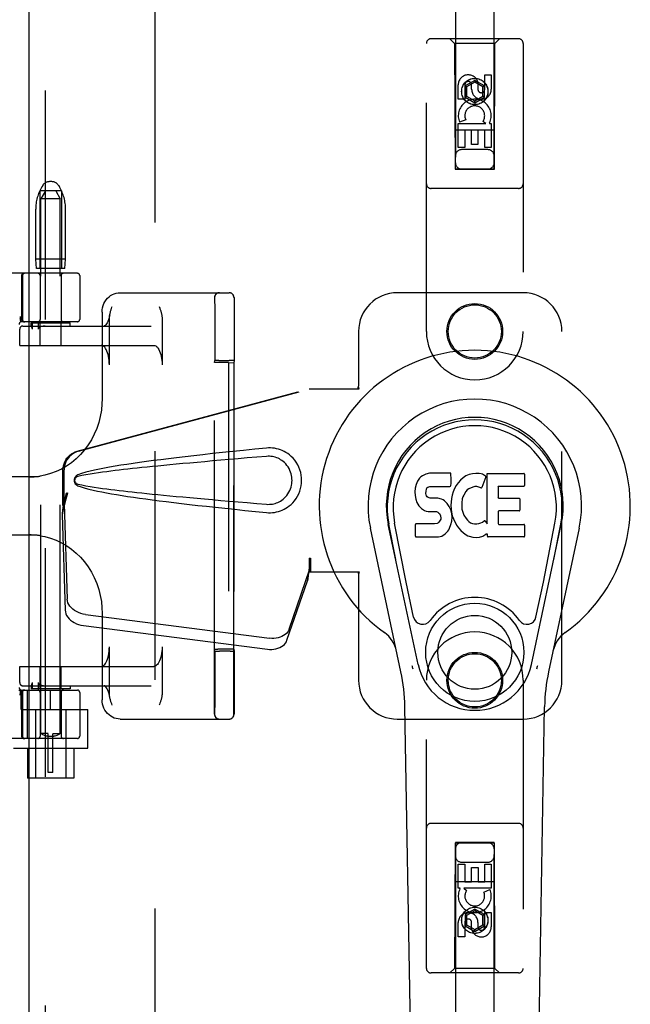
# Model space of a CAD drawing. Header units: inches. Extents: x 0 to 268, y 0 to 174.
# Tile 62 of 85: x 85.36 to 89.3, y 86.12 to 92.47. Entities that reach past the tile are written whole.
import ezdxf

# ---------------------------------------------------------------- set-up
doc = ezdxf.new("R2010")
doc.units = ezdxf.units.IN
doc.header["$LTSCALE"] = 14.749625
doc.header["$MEASUREMENT"] = 0
doc.linetypes.add('HIDDEN', pattern=[0.2, 0.1, -0.1])
doc.layers.add('DEFAULT_2', color=8, linetype='HIDDEN')
doc.layers.add('RIGHTHAND_DOOR_ASSEMBLY', color=7, linetype='CONTINUOUS')

msp = doc.modelspace()

# ---------------------------------------------------------------- linework, layer by layer
at = {"layer": 'DEFAULT_2', "color": 8, "linetype": 'HIDDEN'}
for p, q in [((86.232, 52.8157), (86.232, 125.8577)), ((85.5059, 91.4034), (85.5004, 91.3942)), ((85.5652, 91.4277), (85.5488, 91.4277)), ((85.6081, 91.4034), (85.6136, 91.3942)), ((85.487, 91.3677), (85.487, 90.8677)), ((85.627, 91.3677), (85.487, 91.3677)), ((85.5245, 91.3677), (85.4945, 91.3177)), ((85.6195, 91.3177), (85.4945, 91.3177)), ((85.4945, 87.8677), (85.4945, 91.3177)), ((85.5895, 91.3677), (85.6195, 91.3177)), ((85.6195, 87.8677), (85.6195, 91.3177)), ((85.627, 91.3677), (85.627, 90.8677)), ((85.4605, 90.9277), (85.4605, 91.2501)), ((85.6535, 90.9277), (85.6535, 91.2501)), ((85.6535, 90.9277), (85.4605, 90.9277)), ((85.4655, 90.8677), (85.4605, 90.9277)), ((85.6485, 90.8677), (85.6535, 90.9277)), ((85.7295, 90.8367), (83.2345, 90.8367)), ((85.3695, 90.8217), (85.3695, 90.5392)), ((85.3751, 90.8217), (85.3751, 90.5392)), ((85.6485, 90.8677), (85.4655, 90.8677)), ((85.4895, 90.8217), (85.4895, 90.5392)), ((85.6245, 90.8217), (85.6245, 90.5392)), ((85.7445, 90.8217), (85.7445, 90.5392)), ((86.0059, 90.7117), (86.7095, 90.7117)), ((86.6147, 87.9927), (86.6147, 90.6807)), ((86.7397, 87.9927), (86.7397, 90.6807)), ((86.6155, 90.6788), (86.6156, 90.6658)), ((86.6156, 90.6658), (86.6157, 90.6168)), ((86.6157, 90.6168), (86.6158, 90.5243)), ((86.7405, 90.6788), (86.7406, 90.6659)), ((86.7406, 90.6659), (86.7407, 90.6167)), ((86.7407, 90.6167), (86.7408, 90.5239)), ((85.8897, 90.5867), (85.8897, 90.028)), ((85.3622, 90.5388), (85.3623, 90.5382)), ((85.3657, 90.5238), (85.3623, 90.5382)), ((85.7295, 90.5242), (85.3691, 90.5242)), ((85.3774, 90.4967), (86.2053, 90.4967)), ((85.432, 90.5167), (85.682, 90.5167)), ((85.432, 90.4965), (85.432, 90.5167)), ((85.432, 90.4966), (85.432, 90.4967)), ((85.4394, 90.4767), (85.4394, 90.5167)), ((85.4761, 90.5167), (85.4761, 90.4767)), ((85.4895, 90.3717), (85.4895, 90.5167)), ((85.6245, 90.3717), (85.6245, 90.5167)), ((85.682, 90.4967), (85.682, 90.5167)), ((85.9361, 90.2467), (85.9361, 90.5482)), ((86.2761, 90.5482), (86.2761, 90.2467)), ((86.6158, 90.5243), (86.6158, 90.3862)), ((86.7408, 90.5239), (86.7408, 90.3853)), ((85.3574, 90.3717), (85.3574, 90.4767)), ((85.3576, 90.3717), (85.3576, 90.4767)), ((85.3574, 90.3717), (86.2234, 90.3717)), ((86.6158, 90.3862), (86.6158, 90.2736)), ((86.7408, 90.3853), (86.7408, 90.2736)), ((86.6152, 90.2607), (86.6158, 90.2736)), ((86.6152, 88.4126), (86.6152, 90.2607)), ((86.6328, 90.2741), (86.6249, 90.274)), ((86.642, 90.2741), (86.6328, 90.2741)), ((86.7052, 90.2611), (86.6352, 90.2611)), ((86.642, 90.2741), (86.7099, 90.2742)), ((86.7052, 90.2611), (86.7401, 90.2597)), ((86.7052, 90.2611), (86.7052, 88.4122)), ((86.7194, 90.2741), (86.7099, 90.2742)), ((86.7408, 90.2736), (86.7401, 90.2597)), ((86.7401, 90.2597), (86.7401, 88.4136)), ((85.4658, 89.5242), (84.9882, 89.5242)), ((84.9882, 89.1492), (85.4658, 89.1492)), ((85.8897, 88.6453), (85.8897, 88.0867)), ((85.9361, 88.1251), (85.9361, 88.4267)), ((86.2761, 88.4267), (86.2761, 88.1251)), ((86.6158, 88.3997), (86.6152, 88.4126)), ((86.7052, 88.4122), (86.6352, 88.4122)), ((86.6373, 88.3992), (86.6469, 88.3992)), ((86.7147, 88.3992), (86.6469, 88.3992)), ((86.7401, 88.4136), (86.7052, 88.4122)), ((86.7147, 88.3992), (86.7239, 88.3992)), ((86.7239, 88.3992), (86.7318, 88.3993)), ((86.7401, 88.4136), (86.7408, 88.3997)), ((85.3574, 88.3017), (86.2234, 88.3017)), ((85.3574, 88.1967), (85.3574, 88.3017)), ((85.3576, 88.1967), (85.3576, 88.3017)), ((85.4895, 88.1567), (85.4895, 88.3017)), ((85.6245, 88.1567), (85.6245, 88.3017)), ((85.3517, 88.1492), (85.7295, 88.1492)), ((85.3623, 88.1351), (85.3657, 88.1495)), ((85.367, 88.0242), (85.367, 88.1492)), ((85.3774, 88.1767), (86.2053, 88.1767)), ((85.4072, 87.8367), (85.4072, 88.1492)), ((85.432, 88.1769), (85.432, 88.1567)), ((85.432, 88.1767), (85.432, 88.1768)), ((85.682, 88.1567), (85.432, 88.1567)), ((85.4339, 88.1812), (85.4357, 88.1848)), ((85.4394, 88.1567), (85.4394, 88.1967)), ((85.4761, 88.1967), (85.4761, 88.1567)), ((85.557, 88.0242), (85.557, 88.1492)), ((85.682, 88.1767), (85.682, 88.1567)), ((85.3601, 88.1162), (85.3607, 88.1206)), ((85.3623, 88.1351), (85.3622, 88.1345)), ((85.3695, 88.1342), (85.3695, 87.8517)), ((85.3751, 88.1342), (85.3751, 87.8517)), ((85.4895, 88.1342), (85.4895, 87.8517)), ((85.6245, 88.1342), (85.6245, 87.8517)), ((85.7445, 88.1342), (85.7445, 87.8517)), ((86.6157, 88.1147), (86.6157, 88.0912)), ((86.6157, 88.0912), (86.6157, 88.0601)), ((86.7407, 88.1148), (86.7407, 88.0912)), ((86.7407, 88.0912), (86.7407, 88.06)), ((85.367, 88.0242), (85.797, 88.0242)), ((85.4595, 88.0242), (85.4595, 87.5817)), ((85.6545, 88.0242), (85.6545, 87.5817)), ((85.797, 87.7747), (85.797, 88.0242)), ((86.6157, 88.0601), (86.6156, 88.0092)), ((86.7407, 88.06), (86.7406, 88.0091)), ((86.0059, 87.9617), (86.7095, 87.9617)), ((85.7295, 87.8367), (83.2345, 87.8367)), ((85.542, 87.8677), (85.4945, 87.8677)), ((85.4945, 87.8677), (85.4948, 87.8675)), ((85.4977, 87.8659), (85.4948, 87.8675)), ((85.5003, 87.8645), (85.4977, 87.8659)), ((85.5036, 87.8628), (85.5003, 87.8645)), ((85.5076, 87.8609), (85.5035, 87.8628)), ((85.5123, 87.8587), (85.5075, 87.8609)), ((85.5176, 87.8566), (85.5122, 87.8588)), ((85.5233, 87.8545), (85.5175, 87.8566)), ((85.5294, 87.8525), (85.5232, 87.8545)), ((85.5356, 87.851), (85.5293, 87.8526)), ((85.542, 87.8497), (85.5356, 87.851)), ((85.542, 87.6177), (85.542, 87.8676)), ((85.572, 87.8485), (85.542, 87.8485)), ((85.572, 87.8677), (85.6195, 87.8677)), ((85.572, 87.6177), (85.572, 87.8676)), ((85.572, 87.8497), (85.5784, 87.851)), ((85.5847, 87.8526), (85.5784, 87.851)), ((85.5908, 87.8545), (85.5846, 87.8525)), ((85.5965, 87.8566), (85.5907, 87.8545)), ((85.6018, 87.8588), (85.5964, 87.8566)), ((85.6064, 87.8609), (85.6017, 87.8587)), ((85.6104, 87.8628), (85.6064, 87.8609)), ((85.6137, 87.8645), (85.6104, 87.8628)), ((85.6163, 87.8659), (85.6137, 87.8645)), ((85.6191, 87.8675), (85.6162, 87.8659)), ((85.6191, 87.8675), (85.6195, 87.8677)), ((85.317, 87.7747), (85.797, 87.7747)), ((85.407, 87.7747), (85.407, 87.5817)), ((85.707, 87.7747), (85.707, 87.5817)), ((85.707, 87.5817), (85.407, 87.5817)), ((85.572, 87.6177), (85.542, 87.6177))]:
    msp.add_line(p, q, dxfattribs=at)
for points in [[(85.8896, 90.5867), (85.8904, 90.6008), (85.8926, 90.6147), (85.8963, 90.6283), (85.9013, 90.6413), (85.9077, 90.6536), (85.9153, 90.6651), (85.9241, 90.6755), (85.9338, 90.6848), (85.9444, 90.6928), (85.9558, 90.6995), (85.9678, 90.7048), (85.9802, 90.7086), (85.993, 90.7109), (86.0059, 90.7117)], [(86.6155, 90.6807), (86.6155, 90.6801), (86.6155, 90.6788)], [(86.7405, 90.6807), (86.7405, 90.6801), (86.7405, 90.6788)], [(85.9496, 90.6088), (85.9527, 90.6174), (85.9542, 90.6217)], [(86.258, 90.6217), (86.2612, 90.6129), (86.2627, 90.6085), (86.2642, 90.6041), (86.2657, 90.5997), (86.2672, 90.5953), (86.2685, 90.5908), (86.2699, 90.5864), (86.2711, 90.5818), (86.2723, 90.5772), (86.2733, 90.5726), (86.2742, 90.5679), (86.275, 90.5631), (86.2756, 90.5582), (86.276, 90.5532), (86.2761, 90.5482)], [(85.3601, 90.5571), (85.3607, 90.5527), (85.3612, 90.5482)], [(85.9381, 90.5681), (85.9368, 90.5616), (85.9337, 90.5485), (85.93, 90.5366), (85.926, 90.5262), (85.9218, 90.5173), (85.9175, 90.5101), (85.9133, 90.5045), (85.9094, 90.5006), (85.9061, 90.4981), (85.9034, 90.4969), (85.9015, 90.4967)], [(85.9361, 90.5482), (85.9363, 90.5539), (85.9368, 90.5593), (85.9374, 90.5644), (85.9381, 90.5681)], [(85.9381, 90.5681), (85.9383, 90.5692), (85.9392, 90.5738), (85.9402, 90.5783), (85.9414, 90.5827), (85.9426, 90.5871), (85.9439, 90.5915), (85.9452, 90.5958), (85.9467, 90.6002), (85.9481, 90.6045), (85.9496, 90.6088)], [(85.3622, 90.5388), (85.3617, 90.5435), (85.3612, 90.5482)], [(85.4339, 90.4919), (85.4336, 90.4927), (85.4332, 90.4934), (85.4329, 90.4941), (85.4326, 90.4948), (85.4324, 90.4954), (85.4322, 90.4959), (85.432, 90.4963), (85.432, 90.4966)], [(85.4394, 90.4767), (85.4393, 90.478), (85.4391, 90.4793), (85.4389, 90.4806), (85.4385, 90.4817), (85.4382, 90.4828), (85.4378, 90.4838), (85.4374, 90.4848), (85.437, 90.4858), (85.4365, 90.4867), (85.4361, 90.4877), (85.4356, 90.4886), (85.4339, 90.4919)], [(85.488, 90.4895), (85.4864, 90.4886), (85.4849, 90.4877), (85.4835, 90.4868), (85.4822, 90.4858), (85.481, 90.4849), (85.4799, 90.4839), (85.4789, 90.4828), (85.478, 90.4817), (85.4772, 90.4805), (85.4766, 90.4793), (85.4763, 90.478), (85.4761, 90.4767)], [(85.521, 90.4967), (85.5142, 90.4963), (85.508, 90.4957), (85.5023, 90.4946), (85.497, 90.4932), (85.4923, 90.4915), (85.488, 90.4895)], [(85.9361, 90.2467), (85.9358, 90.2607), (85.9348, 90.2745), (85.9332, 90.2879), (85.9309, 90.3009), (85.928, 90.3132), (85.9246, 90.3246), (85.9207, 90.335), (85.9163, 90.3444), (85.9114, 90.3525), (85.9063, 90.3593), (85.9008, 90.3646), (85.8951, 90.3685), (85.8893, 90.3708), (85.8834, 90.3717)], [(86.2234, 90.3717), (86.2293, 90.3708), (86.2351, 90.3685), (86.2408, 90.3646), (86.2463, 90.3593), (86.2514, 90.3525), (86.2563, 90.3444), (86.2607, 90.335), (86.2646, 90.3246), (86.268, 90.3132), (86.2709, 90.3009), (86.2732, 90.2879), (86.2748, 90.2745), (86.2758, 90.2607), (86.2761, 90.2467)], [(86.6249, 90.274), (86.6218, 90.2739), (86.6192, 90.2739), (86.6173, 90.2738), (86.6162, 90.2737), (86.6158, 90.2736)], [(86.7408, 90.2736), (86.7405, 90.2737), (86.7393, 90.2738), (86.7375, 90.2739), (86.7349, 90.2739), (86.7318, 90.274), (86.7281, 90.274), (86.7194, 90.2741)], [(85.8897, 90.0281), (85.8885, 89.9942), (85.8843, 89.9538), (85.8772, 89.9138), (85.8671, 89.8745), (85.8541, 89.8361), (85.8384, 89.799), (85.8199, 89.7633), (85.7989, 89.7294), (85.7754, 89.6974), (85.7496, 89.6676), (85.7216, 89.6402), (85.6917, 89.6154), (85.6601, 89.5932), (85.6269, 89.574), (85.5923, 89.5577), (85.5567, 89.5446), (85.5202, 89.5346), (85.4888, 89.5288)], [(85.4221, 89.5242), (85.4279, 89.5242), (85.4336, 89.5243), (85.4393, 89.5244), (85.445, 89.5247), (85.4507, 89.5249), (85.4563, 89.5253), (85.4618, 89.5257), (85.4673, 89.5262), (85.4728, 89.5267), (85.4782, 89.5273), (85.4836, 89.528), (85.4889, 89.5288)], [(85.4889, 89.1445), (85.4843, 89.1452), (85.4797, 89.1458), (85.4751, 89.1463), (85.4705, 89.1468), (85.4658, 89.1473), (85.461, 89.1477), (85.4563, 89.148), (85.4515, 89.1483), (85.4466, 89.1486), (85.4418, 89.1488), (85.4369, 89.1489), (85.432, 89.1491), (85.427, 89.1491), (85.4221, 89.1492)], [(85.4888, 89.1445), (85.5206, 89.1386), (85.5571, 89.1286), (85.5927, 89.1154), (85.6273, 89.0991), (85.6605, 89.0798), (85.6922, 89.0576), (85.7221, 89.0327), (85.75, 89.0052), (85.7758, 88.9754), (85.7992, 88.9434), (85.8202, 88.9095), (85.8386, 88.8738), (85.8543, 88.8367), (85.8672, 88.7984), (85.8773, 88.759), (85.8844, 88.719), (85.8885, 88.6786), (85.8897, 88.6452)], [(85.8834, 88.3017), (85.8893, 88.3025), (85.8951, 88.3048), (85.9008, 88.3087), (85.9063, 88.314), (85.9114, 88.3208), (85.9163, 88.3289), (85.9207, 88.3383), (85.9246, 88.3487), (85.928, 88.3602), (85.9309, 88.3724), (85.9332, 88.3854), (85.9348, 88.3988), (85.9358, 88.4126), (85.9361, 88.4267)], [(86.2761, 88.4267), (86.2758, 88.4126), (86.2748, 88.3988), (86.2732, 88.3854), (86.2709, 88.3724), (86.268, 88.3602), (86.2646, 88.3487), (86.2607, 88.3383), (86.2563, 88.3289), (86.2514, 88.3208), (86.2463, 88.314), (86.2408, 88.3087), (86.2351, 88.3048), (86.2293, 88.3025), (86.2234, 88.3017)], [(86.6158, 88.3997), (86.6162, 88.3996), (86.6174, 88.3995), (86.6192, 88.3994), (86.6218, 88.3994), (86.6249, 88.3993), (86.6286, 88.3993), (86.6373, 88.3992)], [(86.6158, 88.3997), (86.6158, 88.3621), (86.6158, 88.344), (86.6158, 88.3263)], [(86.7318, 88.3993), (86.7349, 88.3994), (86.7375, 88.3994), (86.7393, 88.3995), (86.7405, 88.3996), (86.7408, 88.3997)], [(86.7408, 88.3997), (86.7408, 88.3625), (86.7408, 88.3444), (86.7408, 88.3268)], [(86.6158, 88.3263), (86.6158, 88.292), (86.6158, 88.2754), (86.6158, 88.2591), (86.6158, 88.2431)], [(86.7408, 88.3268), (86.7408, 88.2925), (86.7408, 88.2759), (86.7408, 88.2596), (86.7408, 88.2435)], [(86.6158, 88.2431), (86.6158, 88.2119), (86.6158, 88.1968)], [(86.7408, 88.2435), (86.7408, 88.2123), (86.7408, 88.1971)], [(85.432, 88.1768), (85.4321, 88.1771), (85.4322, 88.1776), (85.4324, 88.1782), (85.4327, 88.1788), (85.4331, 88.1796), (85.4334, 88.1804), (85.4339, 88.1812)], [(85.4357, 88.1848), (85.4362, 88.1858), (85.4367, 88.1868), (85.4371, 88.1878), (85.4376, 88.1889), (85.438, 88.1901), (85.4384, 88.1912), (85.4388, 88.1925), (85.4391, 88.1938), (85.4393, 88.1952), (85.4394, 88.1967)], [(85.4761, 88.1967), (85.4763, 88.1953), (85.4766, 88.194), (85.4772, 88.1928), (85.478, 88.1916), (85.4788, 88.1905), (85.4798, 88.1895), (85.4809, 88.1885), (85.4821, 88.1875), (85.4834, 88.1866), (85.4848, 88.1856), (85.4864, 88.1847), (85.488, 88.1838)], [(85.488, 88.1838), (85.4923, 88.1818), (85.497, 88.1801), (85.5023, 88.1787), (85.508, 88.1776), (85.5143, 88.177), (85.521, 88.1767)], [(85.9389, 88.1007), (85.9368, 88.1117), (85.9337, 88.1248), (85.93, 88.1367), (85.926, 88.1472), (85.9218, 88.156), (85.9175, 88.1632), (85.9133, 88.1688), (85.9094, 88.1727), (85.9061, 88.1752), (85.9034, 88.1764), (85.9015, 88.1767)], [(86.6158, 88.1538), (86.6157, 88.1273), (86.6157, 88.1147)], [(86.6158, 88.1968), (86.6158, 88.1677), (86.6158, 88.1538)], [(86.7408, 88.154), (86.7407, 88.1274), (86.7407, 88.1148)], [(86.7408, 88.1971), (86.7408, 88.1679), (86.7408, 88.154)], [(85.3607, 88.1206), (85.3612, 88.1251), (85.3617, 88.1298), (85.3622, 88.1345)], [(86.0059, 87.9617), (85.993, 87.9624), (85.9803, 87.9647), (85.9679, 87.9685), (85.9559, 87.9738), (85.9445, 87.9805), (85.9338, 87.9885), (85.924, 87.9978), (85.9153, 88.0083), (85.9077, 88.0197), (85.9013, 88.0321), (85.8962, 88.0451), (85.8926, 88.0586), (85.8904, 88.0726), (85.8896, 88.0867)], [(85.9381, 88.1052), (85.9372, 88.1102), (85.9367, 88.1151), (85.9363, 88.1201), (85.9361, 88.1251)], [(85.9542, 88.0517), (85.9511, 88.0604), (85.9495, 88.0648), (85.948, 88.0692), (85.9465, 88.0736), (85.9451, 88.078), (85.9437, 88.0825), (85.9424, 88.0869), (85.9411, 88.0915), (85.94, 88.0961), (85.9389, 88.1007)], [(86.2761, 88.1251), (86.2759, 88.1194), (86.2755, 88.114), (86.2748, 88.1089), (86.274, 88.1041), (86.273, 88.0995), (86.272, 88.095), (86.2709, 88.0906), (86.2697, 88.0862), (86.2684, 88.0818), (86.267, 88.0775), (86.2656, 88.0731), (86.2641, 88.0688), (86.2626, 88.0645)], [(86.2626, 88.0645), (86.2595, 88.0559), (86.258, 88.0517)], [(86.6156, 88.0092), (86.6155, 87.9949), (86.6155, 87.9933), (86.6155, 87.9927)], [(86.7406, 88.0091), (86.7405, 87.9948), (86.7405, 87.9933), (86.7405, 87.9927)]]:
    msp.add_lwpolyline(points, dxfattribs=at)
for centre, radius, start, end in [((85.7405, 91.2501), 0.28, 149.03626, 180), ((85.5488, 91.3777), 0.05, 90, 149.03626), ((85.5652, 91.3777), 0.05, 30.96374, 90), ((85.3735, 91.2501), 0.28, 0, 30.96374), ((85.3845, 90.8217), 0.015, 90, 180), ((85.3901, 90.8217), 0.015, 90, 180), ((85.4745, 90.8217), 0.015, 0, 90), ((85.6395, 90.8217), 0.015, 90, 180), ((85.7295, 90.8217), 0.015, 0, 90), ((86.6457, 90.6807), 0.031, 90, 180), ((86.6465, 90.6807), 0.031, 90, 180), ((86.7087, 90.6807), 0.031, 0, 90), ((86.7095, 90.6807), 0.031, 0, 90), ((85.3691, 90.5092), 0.015, 90, 186.9957), ((85.3774, 90.4767), 0.02, 90, 180), ((85.3776, 90.4767), 0.02, 90, 180), ((85.3845, 90.5392), 0.015, 180, 270), ((85.3901, 90.5392), 0.015, 180, 270), ((85.4745, 90.5392), 0.015, 270, 360), ((85.6395, 90.5392), 0.015, 180, 270), ((85.7295, 90.5392), 0.015, 270, 360), ((85.3691, 88.1642), 0.015, 173.0043, 270), ((85.3774, 88.1967), 0.02, 180, 270), ((85.3776, 88.1967), 0.02, 180, 270), ((85.3845, 88.1342), 0.015, 90, 180), ((85.3901, 88.1342), 0.015, 90, 180), ((85.4745, 88.1342), 0.015, 0, 90), ((85.6395, 88.1342), 0.015, 90, 180), ((85.7295, 88.1342), 0.015, 0, 90), ((86.6457, 87.9927), 0.031, 180, 270), ((86.6465, 87.9927), 0.031, 180, 270), ((86.7087, 87.9927), 0.031, 270, 360), ((86.7095, 87.9927), 0.031, 270, 360), ((85.3845, 87.8517), 0.015, 180, 270), ((85.3901, 87.8517), 0.015, 180, 270), ((85.4745, 87.8517), 0.015, 270, 360), ((85.6395, 87.8517), 0.015, 180, 270), ((85.7295, 87.8517), 0.015, 270, 360)]:
    msp.add_arc(centre, radius, start, end, dxfattribs=at)
for centre, start_param, end_param in [((86.6352, 90.2607), 1.569901, 3.140697), ((86.6352, 88.4126), -3.140697, -1.569901)]:
    msp.add_ellipse(centre, major_axis=(0.02, 0), ratio=0.017455, start_param=start_param, end_param=end_param, dxfattribs=at)
at = {"layer": 'RIGHTHAND_DOOR_ASSEMBLY', "color": 3, "linetype": 'Continuous'}
msp.add_line((85.4195, 52.1907), (85.4195, 126.4827), dxfattribs=at)
at = {"layer": 'RIGHTHAND_DOOR_ASSEMBLY', "color": 8, "linetype": 'HIDDEN'}
for p, q in [((85.5235, 52.1907), (85.5235, 126.4827)), ((88.1695, 125.5092), (88.1695, 91.5074)), ((88.4195, 91.5074), (88.4195, 125.5092)), ((88.577, 92.3492), (88.012, 92.3492)), ((88.1645, 92.3192), (88.1345, 92.3492)), ((88.4245, 92.3192), (88.4545, 92.3492)), ((87.982, 90.4617), (87.982, 92.3192)), ((88.1645, 92.3192), (88.168, 91.5092)), ((88.4245, 92.3192), (88.1645, 92.3192)), ((88.421, 91.5092), (88.4245, 92.3192)), ((88.607, 92.3192), (88.607, 90.4617)), ((88.2945, 92.081), (88.232, 92.0449)), ((88.2945, 92.081), (88.2945, 92.0695)), ((88.357, 92.0449), (88.2945, 92.081)), ((88.3586, 92.0233), (88.3586, 92.1157)), ((88.3586, 92.1157), (88.4011, 92.1157)), ((88.4011, 92.1157), (88.4011, 92.0233)), ((88.1878, 91.9594), (88.1878, 92.0518)), ((88.2303, 92.0518), (88.2303, 91.9594)), ((88.232, 92.0449), (88.232, 91.9728)), ((88.232, 92.0449), (88.242, 92.0392)), ((88.2945, 92.0695), (88.242, 92.0392)), ((88.242, 92.0392), (88.242, 91.9785)), ((88.2742, 92.0233), (88.2742, 92.0518)), ((88.347, 92.0392), (88.2945, 92.0695)), ((88.3151, 92.0656), (88.3151, 92.0194)), ((88.357, 92.0449), (88.347, 92.0392)), ((88.347, 91.9785), (88.347, 92.0392)), ((88.357, 91.9728), (88.357, 92.0449)), ((88.2303, 91.9594), (88.1878, 91.9594)), ((88.232, 91.9728), (88.242, 91.9785)), ((88.232, 91.9728), (88.2945, 91.9367)), ((88.242, 91.9785), (88.2945, 91.9482)), ((88.2945, 91.9482), (88.347, 91.9785)), ((88.2945, 91.9367), (88.357, 91.9728)), ((88.357, 91.9728), (88.347, 91.9785)), ((88.2945, 91.9367), (88.2945, 91.9482)), ((88.2359, 91.8275), (88.1968, 91.8106)), ((88.4221, 91.7592), (88.1669, 91.7592)), ((88.1878, 91.647), (88.1878, 91.8031)), ((88.1878, 91.8031), (88.3654, 91.8031)), ((88.2303, 91.7605), (88.2303, 91.647)), ((88.2727, 91.7605), (88.2303, 91.7605)), ((88.2727, 91.6683), (88.2727, 91.7605)), ((88.3152, 91.7605), (88.3152, 91.6683)), ((88.3586, 91.7605), (88.3152, 91.7605)), ((88.3654, 91.8031), (88.3469, 91.8161)), ((88.3586, 91.647), (88.3586, 91.7605)), ((88.3906, 91.8066), (88.3888, 91.8031)), ((88.3888, 91.8031), (88.4011, 91.8031)), ((88.4011, 91.8031), (88.4011, 91.647)), ((88.2303, 91.647), (88.1878, 91.647)), ((88.3795, 91.6342), (88.2095, 91.6342)), ((88.3152, 91.6683), (88.2727, 91.6683)), ((88.4011, 91.647), (88.3586, 91.647)), ((88.168, 91.5092), (88.421, 91.5092)), ((88.1695, 91.5106), (88.4195, 91.5106)), ((88.1695, 91.5074), (88.4195, 91.5074)), ((88.577, 91.3842), (88.012, 91.3842)), ((88.607, 90.7117), (87.7945, 90.7117)), ((87.5445, 90.4617), (87.5445, 90.1085)), ((88.857, 88.2117), (88.857, 90.4617)), ((87.5401, 90.0917), (87.5445, 90.1085)), ((87.5475, 90.0917), (87.5445, 90.1085)), ((85.7291, 89.6893), (87.2265, 90.0917)), ((85.7368, 89.6893), (87.2342, 90.0917)), ((87.2265, 90.0917), (87.5475, 90.0917)), ((85.6367, 89.3388), (85.6367, 89.5686)), ((85.6444, 89.3388), (85.6444, 89.5686)), ((85.6585, 89.4204), (85.6367, 89.3388)), ((85.6662, 89.4204), (85.6444, 89.3388)), ((85.6451, 89.3502), (85.6316, 89.2792)), ((85.6428, 89.3663), (85.6341, 89.3101)), ((85.6451, 89.3502), (85.6643, 88.7351)), ((85.6323, 89.289), (85.6316, 89.2792)), ((85.6367, 89.3388), (85.6444, 89.3388)), ((85.6316, 89.2792), (85.6507, 88.6641)), ((87.2265, 88.9991), (87.2342, 88.9991)), ((87.2265, 88.9991), (87.2267, 88.9888)), ((87.2265, 88.9991), (87.2265, 88.9117)), ((87.2267, 88.9888), (87.227, 88.9589)), ((87.2342, 88.9991), (87.2342, 88.9117)), ((87.096, 88.5411), (87.2279, 88.925)), ((87.2144, 88.8539), (87.2279, 88.925)), ((87.2237, 88.9201), (87.2144, 88.8539)), ((87.2265, 88.9117), (87.5475, 88.9117)), ((87.2273, 88.9406), (87.2275, 88.9352)), ((87.5401, 88.9117), (87.5445, 88.8948)), ((87.5475, 88.9117), (87.5445, 88.8948)), ((87.0825, 88.4701), (87.2144, 88.8539)), ((87.5445, 88.8948), (87.5445, 88.2117)), ((85.7818, 88.6361), (86.9692, 88.4836)), ((85.7682, 88.565), (86.9557, 88.4126)), ((87.982, 86.3542), (87.982, 88.2117)), ((88.607, 88.2117), (88.607, 86.3542)), ((87.7945, 87.9617), (88.607, 87.9617)), ((88.577, 87.2892), (88.012, 87.2892)), ((88.168, 87.1642), (88.1645, 86.3542)), ((88.168, 87.1642), (88.421, 87.1642)), ((88.4195, 87.1659), (88.1695, 87.1659)), ((88.1695, 87.1659), (88.1695, 53.1642)), ((88.4195, 87.1627), (88.1695, 87.1627)), ((88.4195, 53.1642), (88.4195, 87.1659)), ((88.4245, 86.3542), (88.421, 87.1642)), ((88.1879, 87.0263), (88.2303, 87.0263)), ((88.1879, 86.8702), (88.1879, 87.0263)), ((88.2095, 87.0392), (88.3795, 87.0392)), ((88.2303, 87.0263), (88.2303, 86.9128)), ((88.2738, 87.005), (88.3163, 87.005)), ((88.2738, 86.9128), (88.2738, 87.005)), ((88.3163, 87.005), (88.3163, 86.9128)), ((88.3587, 87.0263), (88.4011, 87.0263)), ((88.3587, 86.9128), (88.3587, 87.0263)), ((88.4011, 87.0263), (88.4011, 86.8702)), ((88.1669, 86.9142), (88.4221, 86.9142)), ((88.2002, 86.8702), (88.1879, 86.8702)), ((88.1984, 86.8667), (88.2002, 86.8702)), ((88.4011, 86.8702), (88.2235, 86.8702)), ((88.2235, 86.8702), (88.2421, 86.8572)), ((88.2303, 86.9128), (88.2738, 86.9128)), ((88.3163, 86.9128), (88.3587, 86.9128)), ((88.353, 86.8458), (88.3921, 86.8627)), ((88.2945, 86.7366), (88.232, 86.7005)), ((88.232, 86.7005), (88.242, 86.6948)), ((88.232, 86.7005), (88.232, 86.6284)), ((88.2945, 86.7251), (88.242, 86.6948)), ((88.242, 86.6948), (88.242, 86.6342)), ((88.357, 86.7005), (88.2945, 86.7366)), ((88.2945, 86.7366), (88.2945, 86.7251)), ((88.347, 86.6948), (88.2945, 86.7251)), ((88.357, 86.7005), (88.347, 86.6948)), ((88.347, 86.6342), (88.347, 86.6948)), ((88.357, 86.6284), (88.357, 86.7005)), ((88.3587, 86.7139), (88.4011, 86.7139)), ((88.3587, 86.6215), (88.3587, 86.7139)), ((88.4011, 86.7139), (88.4011, 86.6215)), ((88.1879, 86.5576), (88.1879, 86.65)), ((88.2303, 86.65), (88.2303, 86.5576)), ((88.232, 86.6284), (88.242, 86.6342)), ((88.232, 86.6284), (88.2945, 86.5923)), ((88.242, 86.6342), (88.2945, 86.6038)), ((88.2739, 86.6077), (88.2739, 86.6539)), ((88.2945, 86.6038), (88.347, 86.6342)), ((88.2945, 86.5923), (88.357, 86.6284)), ((88.3148, 86.65), (88.3148, 86.6215)), ((88.357, 86.6284), (88.347, 86.6342)), ((88.2303, 86.5576), (88.1879, 86.5576)), ((88.2945, 86.5923), (88.2945, 86.6038)), ((88.577, 86.3242), (88.012, 86.3242)), ((88.1645, 86.3542), (88.1345, 86.3242)), ((88.4245, 86.3542), (88.1645, 86.3542)), ((88.4245, 86.3542), (88.4545, 86.3242))]:
    msp.add_line(p, q, dxfattribs=at)
at = {"layer": 'RIGHTHAND_DOOR_ASSEMBLY', "color": 7, "linetype": 'Continuous'}
for p, q in [((87.978, 89.5407), (87.9564, 89.531)), ((88.0014, 89.5481), (87.978, 89.5407)), ((88.141, 89.5481), (88.0014, 89.5481)), ((88.1427, 89.5052), (88.141, 89.5481)), ((88.2573, 89.5395), (88.2369, 89.5307)), ((88.2791, 89.5444), (88.2573, 89.5395)), ((88.3012, 89.5466), (88.2791, 89.5444)), ((88.3238, 89.5462), (88.3012, 89.5466)), ((88.3349, 89.5445), (88.3238, 89.5462)), ((88.3454, 89.5411), (88.3349, 89.5445)), ((88.3641, 89.5291), (88.3454, 89.5411)), ((88.3742, 89.546), (88.6111, 89.546)), ((88.3742, 89.2209), (88.3742, 89.546)), ((88.6155, 89.5416), (88.6155, 89.4672)), ((87.9153, 89.4743), (87.9102, 89.4509)), ((87.9246, 89.4969), (87.9153, 89.4743)), ((87.9383, 89.5165), (87.9246, 89.4969)), ((87.9468, 89.5245), (87.9383, 89.5165)), ((87.9564, 89.531), (87.9468, 89.5245)), ((88.1406, 89.4687), (88.1418, 89.4815)), ((88.1418, 89.4815), (88.1427, 89.5052)), ((88.1876, 89.4857), (88.1747, 89.4676)), ((88.2023, 89.5025), (88.1876, 89.4857)), ((88.2187, 89.5177), (88.2023, 89.5025)), ((88.2369, 89.5307), (88.2187, 89.5177)), ((88.3655, 89.5239), (88.3393, 89.4557)), ((87.9102, 89.4509), (87.9084, 89.4273)), ((87.9084, 89.4273), (87.9092, 89.4034)), ((87.9794, 89.4156), (87.9801, 89.4306)), ((87.9801, 89.408), (87.9794, 89.4156)), ((87.9801, 89.4306), (87.9821, 89.4456)), ((87.9821, 89.4456), (87.9853, 89.4523)), ((87.9853, 89.4523), (87.991, 89.4572)), ((87.991, 89.4572), (88.0054, 89.4616)), ((88.0054, 89.4616), (88.0202, 89.4628)), ((88.0202, 89.4628), (88.1331, 89.4628)), ((88.1331, 89.4628), (88.1388, 89.4633)), ((88.1388, 89.4633), (88.1406, 89.4687)), ((88.1554, 89.4274), (88.1493, 89.406)), ((88.1639, 89.4481), (88.1554, 89.4274)), ((88.1747, 89.4676), (88.1639, 89.4481)), ((88.2377, 89.4298), (88.2235, 89.4066)), ((88.2459, 89.4402), (88.2377, 89.4298)), ((88.2566, 89.4476), (88.2459, 89.4402)), ((88.2816, 89.4582), (88.2566, 89.4476)), ((88.2944, 89.4615), (88.2816, 89.4582)), ((88.3077, 89.4613), (88.2944, 89.4615)), ((88.3209, 89.4582), (88.3077, 89.4613)), ((88.3333, 89.4533), (88.3209, 89.4582)), ((88.4444, 89.4582), (88.4444, 89.3908)), ((88.6111, 89.4627), (88.4488, 89.4627)), ((87.9092, 89.4034), (87.9131, 89.3799)), ((87.9131, 89.3799), (87.9214, 89.3576)), ((87.9214, 89.3576), (87.9342, 89.3375)), ((87.9824, 89.4009), (87.9801, 89.408)), ((87.9869, 89.3949), (87.9824, 89.4009)), ((87.9931, 89.3904), (87.9869, 89.3949)), ((88.0075, 89.3864), (87.9931, 89.3904)), ((88.0316, 89.3872), (88.0075, 89.3864)), ((88.0555, 89.386), (88.0316, 89.3872)), ((88.079, 89.3809), (88.0555, 89.386)), ((88.0899, 89.376), (88.079, 89.3809)), ((88.0997, 89.3692), (88.0899, 89.376)), ((88.117, 89.3523), (88.0997, 89.3692)), ((88.1301, 89.3323), (88.117, 89.3523)), ((88.1451, 89.3841), (88.1405, 89.3397)), ((88.1493, 89.406), (88.1451, 89.3841)), ((88.2107, 89.3554), (88.21, 89.3284)), ((88.2139, 89.3822), (88.2107, 89.3554)), ((88.2177, 89.3948), (88.2139, 89.3822)), ((88.2235, 89.4066), (88.2177, 89.3948)), ((88.4488, 89.3863), (88.5801, 89.3863)), ((88.5846, 89.3818), (88.5846, 89.3087)), ((87.9342, 89.3375), (87.9506, 89.3201)), ((87.9506, 89.3201), (87.9704, 89.307)), ((87.9704, 89.307), (87.9816, 89.3028)), ((87.9816, 89.3028), (87.9933, 89.3008)), ((87.9933, 89.3008), (88.0408, 89.3003)), ((88.0408, 89.3003), (88.0483, 89.2996)), ((88.0483, 89.2996), (88.0553, 89.2972)), ((88.0553, 89.2972), (88.0613, 89.2927)), ((88.0613, 89.2927), (88.0663, 89.2867)), ((88.0663, 89.2867), (88.0728, 89.2732)), ((88.1395, 89.3102), (88.1301, 89.3323)), ((88.1457, 89.287), (88.1395, 89.3102)), ((88.1405, 89.3397), (88.1414, 89.3175)), ((88.1414, 89.3175), (88.1446, 89.2954)), ((88.1446, 89.2954), (88.1491, 89.2735)), ((88.1483, 89.2631), (88.1457, 89.287)), ((88.21, 89.3284), (88.2113, 89.3153)), ((88.2113, 89.3153), (88.2143, 89.3024)), ((88.2143, 89.3024), (88.2246, 89.2776)), ((88.4456, 89.2997), (88.4456, 89.2222)), ((88.5801, 89.3042), (88.4501, 89.3042)), ((87.8519, 88.8445), (87.7773, 89.2258)), ((87.9746, 89.2214), (87.9153, 89.2208)), ((88.0355, 89.2216), (87.9746, 89.2214)), ((88.0507, 89.2228), (88.0355, 89.2216)), ((88.0571, 89.2262), (88.0507, 89.2228)), ((88.0626, 89.2315), (88.0571, 89.2262)), ((88.0719, 89.2436), (88.0626, 89.2315)), ((88.0745, 89.2505), (88.0719, 89.2436)), ((88.0728, 89.2732), (88.0752, 89.258)), ((88.0752, 89.258), (88.0745, 89.2505)), ((88.1404, 89.216), (88.1466, 89.2392)), ((88.1466, 89.2392), (88.1483, 89.2631)), ((88.1491, 89.2735), (88.1562, 89.2524)), ((88.1562, 89.2524), (88.1775, 89.2132)), ((88.2246, 89.2776), (88.2379, 89.2545)), ((88.2379, 89.2545), (88.2466, 89.2444)), ((88.2466, 89.2444), (88.2567, 89.2356)), ((88.2567, 89.2356), (88.2679, 89.2282)), ((88.2679, 89.2282), (88.2802, 89.2233)), ((88.2802, 89.2233), (88.2934, 89.221)), ((88.2934, 89.221), (88.3068, 89.2205)), ((88.3068, 89.2205), (88.32, 89.2224)), ((88.32, 89.2224), (88.3328, 89.2265)), ((88.3328, 89.2265), (88.3449, 89.232)), ((88.3449, 89.232), (88.356, 89.2394)), ((88.3624, 89.2384), (88.3742, 89.2209)), ((88.7371, 88.8445), (88.8117, 89.2258)), ((87.818, 88.2671), (87.6206, 89.1931)), ((87.9287, 88.3142), (87.7362, 89.2177)), ((87.7844, 88.9913), (87.74, 89.2185)), ((87.9109, 89.1415), (87.9109, 89.2163)), ((88.0828, 89.1422), (88.1027, 89.1561)), ((88.1027, 89.1561), (88.1197, 89.1729)), ((88.1197, 89.1729), (88.1264, 89.1829)), ((88.1264, 89.1829), (88.1317, 89.1936)), ((88.1317, 89.1936), (88.1404, 89.216)), ((88.1775, 89.2132), (88.1901, 89.1947)), ((88.1901, 89.1947), (88.2048, 89.1781)), ((88.2048, 89.1781), (88.2213, 89.1631)), ((88.2213, 89.1631), (88.239, 89.1493)), ((88.4501, 89.2177), (88.6117, 89.2177)), ((88.6162, 89.2132), (88.6162, 89.1411)), ((88.6603, 88.3142), (88.8528, 89.2177)), ((88.9683, 89.1931), (88.771, 88.2671)), ((88.8046, 88.9913), (88.8489, 89.2185)), ((87.9157, 89.1366), (88.0597, 89.1366)), ((88.0597, 89.1366), (88.0717, 89.1382)), ((88.0717, 89.1382), (88.0828, 89.1422)), ((88.239, 89.1493), (88.2487, 89.1442)), ((88.2487, 89.1442), (88.2592, 89.1406)), ((88.2592, 89.1406), (88.281, 89.135)), ((88.281, 89.135), (88.303, 89.1324)), ((88.303, 89.1324), (88.3252, 89.1356)), ((88.3252, 89.1356), (88.3464, 89.1423)), ((88.3464, 89.1423), (88.3654, 89.1539)), ((88.3654, 89.1539), (88.3656, 89.154)), ((88.3761, 89.154), (88.3656, 89.154)), ((88.3761, 89.1411), (88.3761, 89.154)), ((88.6117, 89.1366), (88.3806, 89.1366)), ((87.8999, 88.6195), (87.8519, 88.8445)), ((88.6891, 88.6195), (88.7371, 88.8445)), ((87.916, 83.9022), (87.8437, 88.0415)), ((88.673, 83.9022), (88.7453, 88.0415))]:
    msp.add_line(p, q, dxfattribs=at)
at = {"layer": 'RIGHTHAND_DOOR_ASSEMBLY', "color": 8, "linetype": 'HIDDEN'}
for points in [[(85.6367, 89.5686), (85.6375, 89.5823), (85.6397, 89.5956), (85.6433, 89.6088), (85.6484, 89.6214), (85.6548, 89.6334), (85.6625, 89.6447), (85.6713, 89.655), (85.6812, 89.6643), (85.6921, 89.6725), (85.7038, 89.6795), (85.7161, 89.685), (85.7291, 89.6893)], [(85.7368, 89.6893), (85.7238, 89.685), (85.7115, 89.6795), (85.6998, 89.6725), (85.6889, 89.6643), (85.679, 89.655), (85.6702, 89.6447), (85.6625, 89.6334), (85.6561, 89.6214), (85.651, 89.6088), (85.6473, 89.5956), (85.6452, 89.5823), (85.6444, 89.5686)], [(86.9506, 89.7097), (86.875, 89.7021), (86.8024, 89.6947), (86.7327, 89.6875), (86.6658, 89.6805), (86.6017, 89.6736), (86.5402, 89.6668), (86.4812, 89.6602), (86.4246, 89.6537), (86.3704, 89.6473), (86.3184, 89.641), (86.2686, 89.6347), (86.2208, 89.6286), (86.175, 89.6225), (86.1311, 89.6165), (86.089, 89.6105), (86.0487, 89.6045), (86.0101, 89.5984), (85.9732, 89.5924), (85.9378, 89.5863), (85.904, 89.5801), (85.8717, 89.5738), (85.8409, 89.5673), (85.8115, 89.5605), (85.7836, 89.5532), (85.7572, 89.5453), (85.7324, 89.5366)], [(86.9896, 89.7098), (86.9766, 89.7106), (86.9636, 89.7105), (86.9506, 89.7097)], [(86.9506, 89.2937), (86.9635, 89.2928), (86.9764, 89.2927), (86.9893, 89.2935), (87.0022, 89.2951), (87.0149, 89.2975), (87.0275, 89.3007), (87.0397, 89.3046), (87.0516, 89.3093), (87.0633, 89.3147), (87.0748, 89.321), (87.0862, 89.3283), (87.0976, 89.3367), (87.109, 89.3463), (87.1202, 89.3573), (87.1312, 89.3701), (87.1416, 89.3841), (87.1508, 89.3994), (87.1589, 89.4154), (87.1654, 89.4321), (87.1706, 89.4491), (87.1742, 89.4662), (87.1764, 89.4835), (87.1772, 89.5008), (87.1765, 89.5181), (87.1745, 89.5354), (87.171, 89.5525), (87.166, 89.5695), (87.1596, 89.5862), (87.1517, 89.6023), (87.1426, 89.6177), (87.1323, 89.6319), (87.1213, 89.6448), (87.1101, 89.656), (87.0987, 89.6658), (87.0873, 89.6743), (87.0757, 89.6817), (87.0642, 89.6881), (87.0524, 89.6937), (87.0404, 89.6985), (87.028, 89.7025), (87.0154, 89.7057), (87.0026, 89.7082), (86.9896, 89.7098)], [(86.9506, 89.6562), (86.8872, 89.6508), (86.826, 89.6457), (86.767, 89.6406), (86.7101, 89.6357), (86.6552, 89.631), (86.6024, 89.6263), (86.5517, 89.6218), (86.5029, 89.6175), (86.456, 89.6132), (86.411, 89.6091), (86.3679, 89.6051), (86.3266, 89.6012), (86.2872, 89.5974), (86.2494, 89.5937), (86.2134, 89.5901), (86.1791, 89.5867), (86.1464, 89.5833), (86.115, 89.58), (86.0849, 89.5768), (86.0558, 89.5736), (86.0276, 89.5704), (86, 89.5672), (85.9728, 89.564), (85.9459, 89.5607), (85.9191, 89.5573), (85.8923, 89.5537), (85.8654, 89.55), (85.8386, 89.546), (85.8119, 89.5418), (85.7852, 89.5371), (85.7586, 89.5317), (85.7322, 89.5258)], [(86.9506, 89.3471), (86.9599, 89.3467), (86.9693, 89.3468), (86.9787, 89.3474), (86.9881, 89.3487), (86.9973, 89.3506), (87.0064, 89.353), (87.0153, 89.356), (87.0239, 89.3595), (87.0324, 89.3635), (87.0406, 89.3682), (87.0489, 89.3735), (87.057, 89.3796), (87.0652, 89.3866), (87.0732, 89.3946), (87.0812, 89.4038), (87.0886, 89.4139), (87.0951, 89.4247), (87.1008, 89.4359), (87.1054, 89.4471), (87.109, 89.4583), (87.1117, 89.4693), (87.1135, 89.48), (87.1146, 89.4905), (87.115, 89.5009), (87.1147, 89.5112), (87.1137, 89.5217), (87.112, 89.5324), (87.1095, 89.5432), (87.1061, 89.5544), (87.1016, 89.5656), (87.0961, 89.5769), (87.0896, 89.5878), (87.0823, 89.5981), (87.0744, 89.6075), (87.0664, 89.6156), (87.0582, 89.6228), (87.0499, 89.6291), (87.0416, 89.6346), (87.0332, 89.6394), (87.0246, 89.6435), (87.0159, 89.6471), (87.0069, 89.6501), (86.9978, 89.6526), (86.9884, 89.6545), (86.979, 89.6558), (86.9695, 89.6565), (86.9601, 89.6566), (86.9506, 89.6562)], [(85.7324, 89.5366), (85.7263, 89.5335), (85.721, 89.5297), (85.7165, 89.525), (85.7128, 89.5197), (85.7102, 89.5141), (85.7086, 89.5081), (85.7081, 89.5019), (85.7086, 89.4956), (85.7101, 89.4896), (85.7127, 89.4839), (85.7163, 89.4785), (85.7209, 89.4738), (85.7262, 89.4698), (85.7324, 89.4667)], [(85.7322, 89.5258), (85.7271, 89.524), (85.7227, 89.5215), (85.7188, 89.5183), (85.7158, 89.5146), (85.7135, 89.5105), (85.7122, 89.5061), (85.7118, 89.5014), (85.7123, 89.4968), (85.7137, 89.4925), (85.7159, 89.4885), (85.719, 89.4849), (85.7228, 89.4817), (85.7272, 89.4793), (85.7322, 89.4775)], [(85.7322, 89.4775), (85.7585, 89.4716), (85.785, 89.4662), (85.8117, 89.4616), (85.8384, 89.4573), (85.8652, 89.4534), (85.892, 89.4496), (85.9187, 89.4461), (85.9455, 89.4427), (85.9723, 89.4394), (85.9994, 89.4361), (86.0269, 89.433), (86.0551, 89.4298), (86.0842, 89.4266), (86.1142, 89.4234), (86.1456, 89.4201), (86.1783, 89.4167), (86.2126, 89.4133), (86.2486, 89.4097), (86.2863, 89.406), (86.3258, 89.4022), (86.3671, 89.3983), (86.4102, 89.3943), (86.4552, 89.3902), (86.5022, 89.3859), (86.551, 89.3815), (86.6019, 89.377), (86.6547, 89.3724), (86.7096, 89.3676), (86.7666, 89.3627), (86.8258, 89.3577), (86.8871, 89.3525), (86.9506, 89.3471)], [(85.6662, 89.4204), (85.6609, 89.4009), (85.6555, 89.3817), (85.6501, 89.3627), (85.6447, 89.3444), (85.6394, 89.3269), (85.6341, 89.3101)], [(85.6585, 89.4204), (85.6559, 89.4108), (85.6533, 89.4014), (85.6506, 89.3922), (85.648, 89.3832), (85.6454, 89.3746), (85.6428, 89.3663)], [(85.7324, 89.4667), (85.755, 89.4587), (85.779, 89.4513), (85.8043, 89.4446), (85.8308, 89.4383), (85.8587, 89.4322), (85.8878, 89.4263), (85.9182, 89.4205), (85.9499, 89.4149), (85.9831, 89.4092), (86.0176, 89.4037), (86.0536, 89.3981), (86.0911, 89.3925), (86.1302, 89.387), (86.1709, 89.3813), (86.2133, 89.3757), (86.2574, 89.37), (86.3033, 89.3642), (86.3512, 89.3584), (86.4009, 89.3524), (86.4527, 89.3464), (86.5067, 89.3402), (86.5628, 89.334), (86.6212, 89.3276), (86.682, 89.3211), (86.7453, 89.3145), (86.8111, 89.3077), (86.8795, 89.3007), (86.9506, 89.2937)], [(85.6428, 89.3663), (85.6432, 89.3635), (85.6435, 89.3607), (85.6439, 89.358), (85.6443, 89.3554), (85.6447, 89.3528), (85.6451, 89.3502)], [(85.6341, 89.3101), (85.6337, 89.3046), (85.6323, 89.289)], [(87.2269, 88.9714), (87.2268, 88.9637), (87.2262, 88.9509), (87.2251, 88.9364), (87.2234, 88.9204), (87.2213, 88.9031), (87.2198, 88.8921)], [(87.2342, 88.9991), (87.2317, 88.9789), (87.2291, 88.9589), (87.2264, 88.9392), (87.2237, 88.9201)], [(87.227, 88.9589), (87.2271, 88.9495), (87.2273, 88.9406)], [(87.2275, 88.9352), (87.2276, 88.9325), (87.2277, 88.9299), (87.2278, 88.9274), (87.2279, 88.925)], [(85.7818, 88.6361), (85.7663, 88.6388), (85.7514, 88.6428), (85.737, 88.6481), (85.7233, 88.6546), (85.7107, 88.6623), (85.6993, 88.6709), (85.6892, 88.6804), (85.6807, 88.6906), (85.6739, 88.7013), (85.6688, 88.7124), (85.6656, 88.7237), (85.6643, 88.7351)], [(85.6507, 88.6641), (85.6521, 88.6526), (85.6552, 88.6414), (85.6603, 88.6303), (85.6672, 88.6195), (85.6757, 88.6093), (85.6857, 88.5999), (85.6972, 88.5912), (85.7098, 88.5836), (85.7234, 88.5771), (85.7379, 88.5717), (85.7527, 88.5678), (85.7682, 88.565)], [(87.096, 88.5411), (87.0918, 88.5315), (87.0862, 88.5225), (87.079, 88.5141), (87.0704, 88.5065), (87.0606, 88.4998), (87.0496, 88.4941), (87.0377, 88.4895), (87.025, 88.4859), (87.0116, 88.4835), (86.9977, 88.4823), (86.9836, 88.4824), (86.9692, 88.4836)], [(86.9557, 88.4126), (86.97, 88.4113), (86.9841, 88.4113), (86.998, 88.4125), (87.0114, 88.4149), (87.0242, 88.4184), (87.0361, 88.4231), (87.047, 88.4288), (87.0569, 88.4355), (87.0654, 88.4431), (87.0726, 88.4515), (87.0783, 88.4604), (87.0825, 88.4701)]]:
    msp.add_lwpolyline(points, dxfattribs=at)
at = {"layer": 'RIGHTHAND_DOOR_ASSEMBLY', "color": 7, "linetype": 'Continuous'}
for points in [[(87.8962, 88.2838), (87.8945, 88.2893), (87.8929, 88.2948), (87.8915, 88.3004), (87.8902, 88.306)], [(88.6988, 88.306), (88.6975, 88.3004), (88.6961, 88.2948), (88.6945, 88.2893), (88.6928, 88.2838)]]:
    msp.add_lwpolyline(points, dxfattribs=at)
at = {"layer": 'RIGHTHAND_DOOR_ASSEMBLY', "color": 8, "linetype": 'HIDDEN'}
for centre, radius in [((88.2945, 92.0092), 0.085), ((88.2945, 92.0092), 0.0845), ((88.2945, 90.4617), 0.18), ((88.2945, 90.4617), 0.1715), ((88.2945, 88.2117), 0.18), ((88.2945, 88.2117), 0.1715), ((88.2945, 86.6642), 0.085), ((88.2945, 86.6642), 0.0845)]:
    msp.add_circle(centre, radius, dxfattribs=at)
at = {"layer": 'RIGHTHAND_DOOR_ASSEMBLY', "color": 7, "linetype": 'Continuous'}
for radius in [0.3169, 0.2382]:
    msp.add_circle((88.2945, 88.3922), radius, dxfattribs=at)
at = {"layer": 'RIGHTHAND_DOOR_ASSEMBLY', "color": 8, "linetype": 'HIDDEN'}
for centre, radius, start, end in [((88.012, 92.3192), 0.03, 90, 180), ((88.577, 92.3192), 0.03, 0, 90), ((88.2522, 92.0519), 0.0644, 12.29948, 180.07752), ((88.2522, 92.0518), 0.0219, 359.90115, 180), ((88.3376, 92.0233), 0.0635, 180, 360), ((88.3367, 92.0233), 0.0219, 190.307, 360), ((88.2946, 91.8529), 0.1065, 334.26362, 203.40274), ((88.2946, 91.8529), 0.0639, 324.88948, 203.40261), ((88.2095, 91.5942), 0.04, 90, 180), ((88.3795, 91.5942), 0.04, 0, 90), ((88.2095, 91.5492), 0.04, 180, 270), ((88.3795, 91.5492), 0.04, 270, 360), ((88.012, 91.4142), 0.03, 180, 270), ((88.577, 91.4142), 0.03, 270, 360), ((87.7945, 90.4617), 0.25, 90, 180), ((88.607, 90.4617), 0.25, 0, 90), ((88.2945, 90.4617), 0.3125, 180, 360), ((88.2945, 88.2117), 0.3125, 0, 180), ((87.7945, 88.2117), 0.25, 180, 270), ((88.607, 88.2117), 0.25, 270, 360), ((88.012, 87.2592), 0.03, 90, 180), ((88.577, 87.2592), 0.03, 0, 90), ((88.2095, 87.1242), 0.04, 90, 180), ((88.3795, 87.1242), 0.04, 0, 90), ((88.2095, 87.0792), 0.04, 180, 270), ((88.3795, 87.0792), 0.04, 270, 360), ((88.2944, 86.8204), 0.1065, 154.26362, 23.40274), ((88.2944, 86.8204), 0.0639, 144.88948, 23.40261), ((88.2514, 86.65), 0.0635, 0, 180), ((88.2523, 86.65), 0.0219, 10.307, 180), ((88.3368, 86.6214), 0.0644, 192.29948, 0.07752), ((88.3368, 86.6215), 0.0219, 179.90115, 360), ((88.012, 86.3542), 0.03, 180, 270), ((88.577, 86.3542), 0.03, 270, 360)]:
    msp.add_arc(centre, radius, start, end, dxfattribs=at)
at = {"layer": 'RIGHTHAND_DOOR_ASSEMBLY', "color": 7, "linetype": 'Continuous'}
for centre, radius, start, end in [((88.2945, 89.3367), 1.0039, 305.50661, 234.49339), ((88.2945, 89.3367), 0.689, 347.97034, 192.02966), ((88.2945, 89.3367), 0.5709, 347.97034, 192.02966), ((88.2945, 89.3268), 0.5269, 348.94024, 191.0594), ((88.6111, 89.5416), 0.00448, 0, 90), ((88.3613, 89.5255), 0.00448, 339.00164, 51.87288), ((88.3351, 89.4573), 0.00448, 246.1578, 339.00164), ((88.4488, 89.4582), 0.00448, 90, 180), ((88.6111, 89.4672), 0.00448, 270, 360), ((88.4488, 89.3908), 0.00448, 180, 270), ((88.5801, 89.3818), 0.00448, 0, 90), ((88.4501, 89.2997), 0.00448, 90, 180), ((88.5801, 89.3087), 0.00448, 270, 360), ((87.9154, 89.2163), 0.00448, 90, 180.01188), ((88.3587, 89.2359), 0.00448, 34.0893, 127.3444), ((88.4501, 89.2222), 0.00448, 180, 270), ((88.6117, 89.2132), 0.00448, 0, 90), ((87.9157, 89.1415), 0.00483, 180, 270), ((88.3806, 89.1411), 0.00448, 180, 270), ((88.6117, 89.1411), 0.00448, 270, 360), ((88.2945, 88.3922), 0.3543, 35.42367, 144.57633), ((87.9576, 88.6318), 0.0591, 192.02966, 324.57633), ((88.6314, 88.6318), 0.0591, 215.42367, 347.97034), ((87.5971, 88.3592), 0.1969, 12.02966, 54.49339), ((88.9919, 88.3592), 0.1969, 125.50661, 167.97034), ((86.6628, 88.0209), 1.1811, 1, 12.02966), ((88.2945, 88.3922), 0.374, 192.02966, 347.97034), ((89.9262, 88.0209), 1.1811, 167.97034, 179)]:
    msp.add_arc(centre, radius, start, end, dxfattribs=at)
msp.add_ellipse((88.2945, 89.3268), major_axis=(0, 0.565), ratio=0.999848, start_param=-1.76365, end_param=1.76365, dxfattribs=at)

doc.saveas('drawing.dxf')
